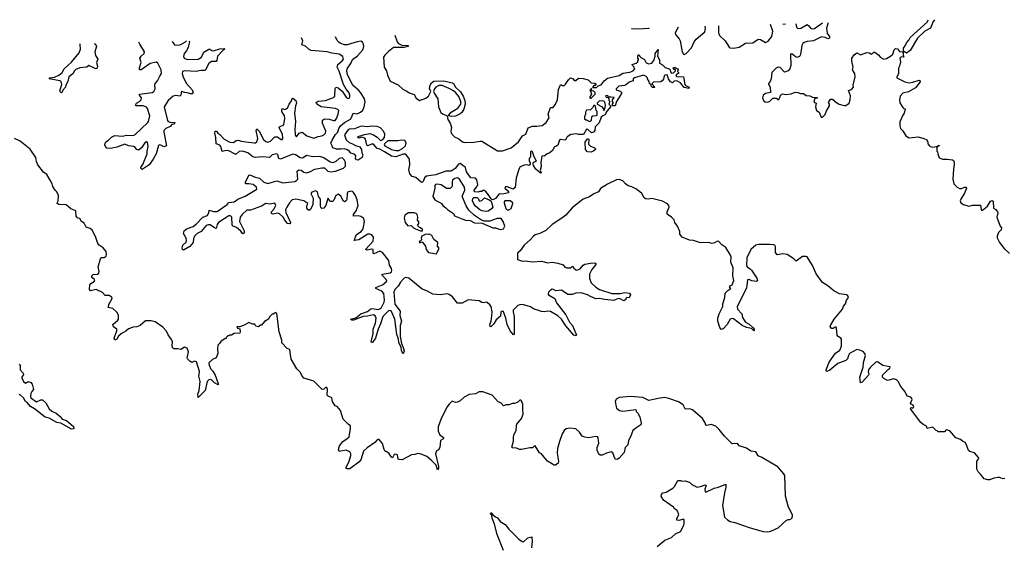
# Model space of a CAD drawing. Extents: x 2494159 to 2685562, y 773219 to 915170.
# Tile 196 of 201: x 2627990 to 2638888, y 908592 to 914420. Entities that reach past the tile are written whole.
import ezdxf

# ---------------------------------------------------------------- set-up
doc = ezdxf.new("R2010")
doc.units = 0

msp = doc.modelspace()

# ---------------------------------------------------------------- linework, layer by layer
at = {"layer": '0CON10XD'}
for points in [[(2638116, 914420), (2638100, 914400), (2638072, 914325), (2638008, 914292), (2637926, 914214), (2637845, 914079), (2637805, 914050), (2637771, 914071), (2637770, 914105), (2637790, 914130), (2637806, 914165), (2637832, 914195), (2637846, 914224), (2638038, 914395), (2638045, 914418)], [(2634760, 914324), (2634765, 914322), (2634835, 914318), (2634955, 914327), (2634961, 914329)], [(2635277, 914339), (2635245, 914275), (2635249, 914255), (2635289, 914209), (2635301, 914185), (2635323, 914063), (2635337, 914037), (2635345, 914034), (2635365, 914046), (2635425, 914108), (2635456, 914174), (2635478, 914205), (2635574, 914285), (2635579, 914321), (2635576, 914347)], [(2635724, 914351), (2635725, 914275), (2635737, 914247), (2635797, 914187), (2635843, 914115), (2635855, 914107), (2635894, 914104), (2635953, 914117), (2636025, 914161), (2636105, 914165), (2636165, 914204), (2636190, 914200), (2636245, 914169), (2636275, 914181), (2636315, 914234), (2636325, 914295), (2636299, 914368)], [(2636939, 914386), (2636929, 914365), (2636921, 914325), (2636928, 914268), (2636952, 914235), (2636952, 914215), (2636935, 914208), (2636905, 914223), (2636865, 914232), (2636775, 914188), (2636705, 914178), (2636674, 914166), (2636658, 914155), (2636646, 914134), (2636631, 914035), (2636619, 914011), (2636595, 914003), (2636572, 914012), (2636535, 914042), (2636523, 914037), (2636524, 913915), (2636513, 913877), (2636495, 913853), (2636455, 913841), (2636405, 913891), (2636385, 913894), (2636363, 913885), (2636314, 913835), (2636309, 913765), (2636297, 913735), (2636278, 913715), (2636278, 913705), (2636297, 913675), (2636300, 913615), (2636245, 913603), (2636220, 913585), (2636212, 913555), (2636222, 913525), (2636241, 913511), (2636265, 913509), (2636288, 913515), (2636325, 913550), (2636365, 913550), (2636378, 913538), (2636392, 913538), (2636408, 913565), (2636410, 913585), (2636435, 913598), (2636465, 913592), (2636529, 913601), (2636572, 913618), (2636604, 913616), (2636633, 913603), (2636665, 913603), (2636695, 913580), (2636737, 913577), (2636765, 913562), (2636815, 913560), (2636820, 913555), (2636815, 913550), (2636792, 913548), (2636778, 913515), (2636785, 913502), (2636807, 913497), (2636798, 913455), (2636810, 913415), (2636840, 913395), (2636862, 913342), (2636875, 913340), (2636905, 913370), (2636919, 913411), (2636952, 913465), (2636952, 913485), (2636940, 913505), (2636965, 913540), (2636985, 913540), (2636995, 913530), (2637005, 913530), (2637010, 913520), (2637060, 913485), (2637115, 913469), (2637135, 913469), (2637169, 913495), (2637183, 913535), (2637186, 913576), (2637162, 913635), (2637195, 913648), (2637218, 913675), (2637213, 913695), (2637236, 913786), (2637233, 913823), (2637208, 913865), (2637216, 913894), (2637200, 913965), (2637201, 913995), (2637225, 914033), (2637255, 914053), (2637295, 914032), (2637365, 914058), (2637395, 914052), (2637415, 914040), (2637430, 914045), (2637445, 914060), (2637455, 914060), (2637499, 914029), (2637514, 914004), (2637555, 913984), (2637585, 913990), (2637628, 914018), (2637652, 914038), (2637669, 914085), (2637685, 914100), (2637705, 914097), (2637727, 914067), (2637756, 914066), (2637769, 914059), (2637769, 914029), (2637777, 914005), (2637745, 914008), (2637732, 913995), (2637740, 913955), (2637729, 913905), (2637716, 913884), (2637716, 913825), (2637697, 913785), (2637698, 913775), (2637785, 913734), (2637835, 913722), (2637875, 913728), (2637945, 913752), (2637956, 913745), (2637955, 913732), (2637905, 913666), (2637828, 913622), (2637765, 913606), (2637736, 913575), (2637726, 913534), (2637731, 913501), (2637765, 913447), (2637775, 913438), (2637790, 913435), (2637778, 913385), (2637763, 913365), (2637740, 913305), (2637730, 913295), (2637730, 913245), (2637740, 913215), (2637765, 913190), (2637798, 913135), (2637835, 913112), (2637935, 913122), (2637996, 913106), (2638029, 913089), (2638040, 913065), (2638040, 913045), (2638057, 913027), (2638068, 913018), (2638098, 913008), (2638150, 913020), (2638150, 913025), (2638165, 913030), (2638170, 913025), (2638150, 913020), (2638140, 913005), (2638140, 912965), (2638148, 912958), (2638150, 912935), (2638165, 912892), (2638205, 912878), (2638255, 912878), (2638315, 912868), (2638325, 912860), (2638333, 912843), (2638333, 912815), (2638324, 912765), (2638316, 912655), (2638328, 912605), (2638367, 912565), (2638390, 912550), (2638415, 912550), (2638448, 912565), (2638467, 912565), (2638469, 912555), (2638448, 912502), (2638405, 912434), (2638399, 912415), (2638406, 912395), (2638435, 912374), (2638495, 912358), (2638535, 912368), (2638625, 912367), (2638630, 912320), (2638635, 912312), (2638645, 912311), (2638701, 912355), (2638735, 912410), (2638755, 912420), (2638763, 912413), (2638768, 912335), (2638795, 912321), (2638812, 912295), (2638816, 912284), (2638803, 912235), (2638841, 912135), (2638858, 912115), (2638852, 912095), (2638822, 912065), (2638807, 912023), (2638809, 912005), (2638836, 911955), (2638887, 911887), (2638945, 911831)], [(2636435, 914372), (2636465, 914373)], [(2636581, 914376), (2636581, 914375), (2636588, 914338), (2636604, 914324), (2636637, 914325), (2636705, 914366), (2636725, 914354), (2636745, 914324), (2636765, 914318), (2636785, 914321), (2636876, 914385)], [(2629866, 914185), (2629868, 914175), (2629855, 914115), (2629835, 914075), (2629809, 914045), (2629802, 914012), (2629810, 913995), (2629845, 913981), (2629965, 913983), (2630002, 914005), (2630030, 914060), (2630085, 914094), (2630095, 914094), (2630115, 914078), (2630135, 914076), (2630206, 914096), (2630255, 914102), (2630260, 914095), (2630239, 914081), (2630178, 914015), (2630172, 913968), (2630165, 913958), (2630114, 913956), (2630085, 913935), (2630044, 913856), (2629995, 913859), (2629945, 913848), (2629815, 913854), (2629793, 913845), (2629787, 913825), (2629799, 913785), (2629838, 913715), (2629899, 913645), (2629909, 913611), (2629900, 913600), (2629885, 913599), (2629845, 913612), (2629813, 913613), (2629784, 913626), (2629778, 913622), (2629777, 913595), (2629765, 913575), (2629715, 913580), (2629687, 913575), (2629632, 913525), (2629588, 913455), (2629625, 913304), (2629635, 913293), (2629665, 913283), (2629705, 913286), (2629709, 913275), (2629698, 913265), (2629675, 913261), (2629655, 913239), (2629606, 913215), (2629587, 913195), (2629585, 913175), (2629616, 913024), (2629585, 913013), (2629553, 913033), (2629535, 913034), (2629525, 913026), (2629500, 912935), (2629469, 912875), (2629424, 912815), (2629345, 912763), (2629335, 912770), (2629332, 912785), (2629354, 912816), (2629401, 912935), (2629401, 912965), (2629411, 913015), (2629406, 913066), (2629395, 913070), (2629375, 913056), (2629338, 913002), (2629305, 912976), (2629285, 912984), (2629265, 913011), (2629254, 913016), (2629195, 913025), (2629155, 913043), (2629065, 913009), (2628995, 912996), (2628955, 912998), (2628939, 913015), (2628933, 913035), (2628937, 913055), (2628945, 913069), (2628973, 913087), (2629005, 913119), (2629045, 913137), (2629125, 913131), (2629175, 913143), (2629235, 913140), (2629265, 913147), (2629409, 913281), (2629417, 913295), (2629429, 913355), (2629405, 913438), (2629392, 913452), (2629355, 913468), (2629277, 913467), (2629271, 913475), (2629284, 913495), (2629316, 913514), (2629336, 913535), (2629337, 913555), (2629316, 913585), (2629318, 913595), (2629455, 913614), (2629476, 913625), (2629490, 913655), (2629485, 913695), (2629490, 913715), (2629516, 913745), (2629542, 913795), (2629560, 913825), (2629557, 913865), (2629518, 913938), (2629505, 913951), (2629435, 913935), (2629335, 913867), (2629317, 913867), (2629316, 913886), (2629334, 913945), (2629321, 913995), (2629333, 914017), (2629367, 914045), (2629373, 914065), (2629319, 914149), (2629310, 914170)], [(2629677, 914180), (2629705, 914142), (2629735, 914138), (2629775, 914145), (2629827, 914175), (2629836, 914185)], [(2631399, 912441), (2631377, 912363), (2631355, 912335), (2631335, 912332), (2631323, 912343), (2631318, 912365), (2631319, 912435), (2631299, 912465), (2631288, 912515), (2631265, 912525), (2631225, 912512), (2631214, 912495), (2631240, 912445), (2631235, 912375), (2631210, 912320), (2631195, 912309), (2631178, 912318), (2631167, 912335), (2631167, 912355), (2631178, 912385), (2631135, 912415), (2631045, 912435), (2631007, 912425), (2630977, 912395), (2630945, 912345), (2630933, 912317), (2630936, 912285), (2630987, 912175), (2630985, 912162), (2630975, 912160), (2630955, 912166), (2630925, 912201), (2630906, 912236), (2630865, 912273), (2630845, 912278), (2630796, 912266), (2630776, 912275), (2630777, 912295), (2630805, 912326), (2630825, 912365), (2630815, 912391), (2630777, 912383), (2630755, 912379), (2630714, 912385), (2630665, 912355), (2630545, 912313), (2630505, 912313), (2630452, 912265), (2630429, 912235), (2630424, 912185), (2630476, 912085), (2630476, 912065), (2630465, 912051), (2630455, 912054), (2630438, 912078), (2630389, 912119), (2630347, 912137), (2630341, 912151), (2630337, 912235), (2630325, 912248), (2630305, 912248), (2630190, 912175), (2630174, 912155), (2630165, 912109), (2630145, 912115), (2630100, 912150), (2630075, 912150), (2630055, 912141), (2629998, 912075), (2629955, 912055), (2629924, 912026), (2629913, 911995), (2629911, 911955), (2629875, 911910), (2629805, 911869), (2629791, 911875), (2629788, 911895), (2629794, 911925), (2629831, 911959), (2629837, 911975), (2629832, 912002), (2629802, 912055), (2629812, 912085), (2629835, 912105), (2629909, 912131), (2629945, 912158), (2630016, 912234), (2630067, 912253), (2630083, 912285), (2630087, 912313), (2630135, 912296), (2630175, 912297), (2630285, 912375), (2630305, 912398), (2630365, 912405), (2630405, 912435), (2630485, 912468), (2630613, 912545), (2630611, 912565), (2630575, 912597), (2630525, 912605), (2630495, 912604), (2630489, 912609), (2630488, 912622), (2630525, 912699), (2630537, 912703), (2630595, 912677), (2630645, 912666), (2630691, 912621), (2630735, 912609), (2630835, 912636), (2630903, 912613), (2631035, 912629), (2631055, 912639), (2631068, 912655), (2631062, 912745), (2631081, 912759), (2631105, 912755), (2631135, 912732), (2631165, 912724), (2631202, 912735), (2631255, 912765), (2631335, 912782), (2631365, 912779), (2631402, 912745), (2631435, 912738), (2631485, 912745), (2631575, 912776), (2631595, 912799), (2631596, 912835), (2631585, 912864), (2631560, 912890), (2631525, 912884), (2631490, 912850), (2631455, 912836), (2631425, 912843), (2631355, 912893), (2631313, 912907), (2631235, 912904), (2631165, 912917), (2631129, 912891), (2631115, 912887), (2631095, 912890), (2631044, 912925), (2631015, 912932), (2630875, 912875), (2630857, 912885), (2630849, 912925), (2630835, 912937), (2630786, 912925), (2630755, 912895), (2630685, 912904), (2630595, 912895), (2630572, 912902), (2630515, 912945), (2630456, 912964), (2630418, 912962), (2630387, 912933), (2630375, 912931), (2630305, 912969), (2630275, 912973), (2630231, 912961), (2630217, 913017), (2630205, 913030), (2630166, 913046), (2630162, 913115), (2630150, 913165), (2630155, 913187), (2630170, 913185), (2630184, 913164), (2630205, 913151), (2630255, 913098), (2630315, 913064), (2630355, 913060), (2630387, 913083), (2630405, 913088), (2630445, 913074), (2630492, 913068), (2630585, 913056), (2630602, 913058), (2630613, 913067), (2630627, 913105), (2630609, 913195), (2630615, 913211), (2630640, 913185), (2630688, 913095), (2630715, 913071), (2630735, 913066), (2630765, 913076), (2630815, 913125), (2630845, 913122), (2630885, 913096), (2630896, 913095), (2630901, 913105), (2630899, 913155), (2630861, 913225), (2630866, 913235), (2630914, 913255), (2630925, 913325), (2630920, 913355), (2630893, 913405), (2630890, 913430), (2630895, 913436), (2630925, 913426), (2630955, 913442), (2630972, 913485), (2630998, 913522), (2631005, 913547), (2631015, 913553), (2631045, 913526), (2631054, 913496), (2631041, 913465), (2631032, 913385), (2631043, 913293), (2631035, 913205), (2631039, 913149), (2631045, 913130), (2631055, 913122), (2631085, 913165), (2631115, 913176), (2631170, 913135), (2631245, 913108), (2631295, 913129), (2631335, 913133), (2631355, 913145), (2631375, 913165), (2631379, 913185), (2631340, 913275), (2631342, 913308), (2631365, 913323), (2631415, 913318), (2631465, 913303), (2631480, 913305), (2631495, 913325), (2631515, 913375), (2631522, 913415), (2631513, 913425), (2631485, 913437), (2631325, 913455), (2631277, 913485), (2631270, 913505), (2631295, 913520), (2631375, 913525), (2631465, 913558), (2631478, 913575), (2631481, 913659), (2631488, 913672), (2631515, 913665), (2631559, 913629), (2631605, 913563), (2631625, 913548), (2631635, 913550), (2631644, 913566), (2631645, 913585), (2631635, 913610), (2631602, 913652), (2631573, 913703), (2631525, 913851), (2631505, 913895), (2631512, 913925), (2631559, 913965), (2631573, 913985), (2631565, 914012), (2631525, 914038), (2631445, 914049), (2631395, 914066), (2631215, 914079), (2631195, 914089), (2631155, 914126), (2631113, 914143), (2631124, 914185), (2631110, 914220)], [(2632143, 914249), (2632167, 914175), (2632183, 914155), (2632220, 914140), (2632290, 914135), (2632290, 914125), (2632245, 914112), (2632129, 914111), (2632071, 914069), (2632031, 914029), (2632017, 914005), (2632025, 913895), (2632050, 913855), (2632061, 913805), (2632092, 913741), (2632179, 913699), (2632230, 913650), (2632275, 913630), (2632300, 913610), (2632355, 913592), (2632380, 913550), (2632415, 913527), (2632485, 913553), (2632516, 913574), (2632540, 913625), (2632527, 913657), (2632533, 913697), (2632549, 913721), (2632575, 913738), (2632685, 913744), (2632775, 913723), (2632790, 913715), (2632814, 913675), (2632870, 913620), (2632900, 913575), (2632917, 913525), (2632920, 913485), (2632905, 913430), (2632885, 913392), (2632865, 913378), (2632815, 913354), (2632765, 913350), (2632740, 913355), (2632738, 913365), (2632766, 913395), (2632840, 913440), (2632872, 913485), (2632872, 913515), (2632850, 913570), (2632819, 913609), (2632791, 913631), (2632745, 913660), (2632665, 913691), (2632629, 913691), (2632596, 913675), (2632580, 913655), (2632571, 913625), (2632577, 913606), (2632617, 913545), (2632626, 913455), (2632653, 913393), (2632668, 913378), (2632708, 913365), (2632720, 913355), (2632728, 913315), (2632755, 913276), (2632768, 913228), (2632762, 913185), (2632766, 913166), (2632802, 913122), (2632851, 913101), (2632890, 913070), (2632915, 913061), (2633015, 913064), (2633085, 913077), (2633105, 913076), (2633278, 912968), (2633335, 912970), (2633429, 913001), (2633511, 913069), (2633555, 913133), (2633592, 913155), (2633618, 913225), (2633665, 913242), (2633715, 913240), (2633772, 913248), (2633816, 913284), (2633850, 913335), (2633840, 913375), (2633865, 913450), (2633895, 913450), (2633921, 913485), (2633944, 913535), (2633954, 913646), (2633975, 913700), (2633985, 913700), (2633995, 913690), (2634015, 913690), (2634032, 913705), (2634065, 913756), (2634085, 913776), (2634114, 913765), (2634127, 913747), (2634145, 913748), (2634175, 913772), (2634225, 913770), (2634282, 913755), (2634315, 913722), (2634356, 913716), (2634370, 913705), (2634358, 913692), (2634345, 913690), (2634330, 913670), (2634375, 913670), (2634392, 913688), (2634425, 913700), (2634458, 913745), (2634495, 913773), (2634626, 913804), (2634665, 913828), (2634742, 913838), (2634780, 913855), (2634800, 913875), (2634790, 913885), (2634790, 913895), (2634772, 913912), (2634770, 913925), (2634812, 913938), (2634830, 913955), (2634830, 913965), (2634840, 913975), (2634840, 913985), (2634830, 913995), (2634830, 914025), (2634835, 914030), (2634845, 914030), (2634852, 914012), (2634865, 914000), (2634905, 913980), (2634922, 913942), (2634955, 913930), (2634985, 913938), (2635010, 913970), (2635023, 914017), (2635023, 914045), (2635055, 914090), (2635048, 914015), (2635070, 913975), (2635070, 913940), (2635105, 913920), (2635135, 913890), (2635180, 913875), (2635190, 913865), (2635192, 913842), (2635205, 913830), (2635228, 913832), (2635250, 913855), (2635248, 913868), (2635235, 913870), (2635222, 913882), (2635225, 913890), (2635245, 913890), (2635270, 913875), (2635278, 913865), (2635270, 913845), (2635280, 913835), (2635280, 913825), (2635262, 913818), (2635252, 913802), (2635265, 913790), (2635338, 913788), (2635352, 913702), (2635360, 913690), (2635400, 913675), (2635395, 913660), (2635345, 913670), (2635305, 913720), (2635262, 913742), (2635235, 913740), (2635215, 913720), (2635194, 913734), (2635170, 913765), (2635155, 913810), (2635135, 913808), (2635123, 913797), (2635117, 913763), (2635100, 913745), (2635085, 913732), (2635005, 913730), (2634990, 913715), (2634990, 913705), (2635018, 913675), (2635015, 913670), (2634995, 913670), (2634980, 913685), (2634978, 913698), (2634960, 913715), (2634957, 913737), (2634940, 913765), (2634940, 913775), (2634923, 913793), (2634895, 913807), (2634793, 913777), (2634780, 913765), (2634780, 913745), (2634735, 913730), (2634710, 913705), (2634687, 913693), (2634620, 913685), (2634590, 913655), (2634590, 913645), (2634635, 913630), (2634650, 913615), (2634650, 913605), (2634596, 913514), (2634580, 913465), (2634550, 913465), (2634550, 913485), (2634560, 913495), (2634560, 913505), (2634550, 913515), (2634550, 913535), (2634568, 913558), (2634533, 913563), (2634525, 913570), (2634515, 913560), (2634495, 913580), (2634473, 913577), (2634482, 913562), (2634498, 913558), (2634510, 913545), (2634510, 913525), (2634520, 913515), (2634512, 913485), (2634530, 913465), (2634530, 913455), (2634482, 913398), (2634475, 913370), (2634443, 913357), (2634425, 913340), (2634405, 913280), (2634358, 913235), (2634356, 913195), (2634341, 913175), (2634318, 913168), (2634280, 913205), (2634265, 913208), (2634232, 913148), (2634175, 913150), (2634155, 913157), (2634090, 913150), (2634050, 913125), (2634036, 913095), (2634025, 913087), (2633975, 913093), (2633964, 913086), (2633945, 913030), (2633925, 913016), (2633908, 913012), (2633886, 912974), (2633858, 912945), (2633827, 912935), (2633795, 912911), (2633778, 912912), (2633770, 912905), (2633759, 912845), (2633763, 912795), (2633750, 912755), (2633760, 912725), (2633755, 912720), (2633704, 912764), (2633677, 912805), (2633672, 912825), (2633678, 912842), (2633710, 912855), (2633683, 912903), (2633667, 912957), (2633655, 912970), (2633643, 912957), (2633642, 912898), (2633630, 912885), (2633630, 912855), (2633640, 912845), (2633640, 912825), (2633630, 912805), (2633603, 912813), (2633575, 912811), (2633530, 912790), (2633513, 912767), (2633486, 912665), (2633475, 912564), (2633453, 912543), (2633385, 912572), (2633365, 912570), (2633360, 912555), (2633389, 912529), (2633400, 912515), (2633400, 912505), (2633335, 912489), (2633298, 912492), (2633255, 912443), (2633235, 912430), (2633218, 912428), (2633207, 912437), (2633168, 912498), (2633145, 912522), (2633125, 912532), (2633105, 912520), (2633078, 912518), (2633065, 912510), (2633022, 912515), (2633020, 912535), (2633049, 912571), (2633061, 912595), (2633049, 912649), (2633035, 912666), (2632985, 912671), (2632935, 912736), (2632924, 912785), (2632865, 912830), (2632845, 912821), (2632810, 912775), (2632765, 912745), (2632705, 912742), (2632595, 912704), (2632492, 912688), (2632471, 912669), (2632455, 912628), (2632445, 912619), (2632435, 912621), (2632375, 912673), (2632335, 912683), (2632308, 912715), (2632297, 912763), (2632309, 912815), (2632306, 912875), (2632265, 912930), (2632235, 912931), (2632155, 912902), (2632105, 912910), (2632029, 912959), (2631977, 912987), (2631946, 912995), (2631905, 913041), (2631885, 913042), (2631843, 913023), (2631833, 913033), (2631817, 913097), (2631809, 913109), (2631798, 913112), (2631775, 913119), (2631745, 913110), (2631732, 913115), (2631735, 913126), (2631805, 913150), (2631865, 913159), (2631905, 913146), (2631945, 913120), (2631985, 913084), (2632005, 913090), (2632026, 913115), (2632032, 913155), (2632018, 913188), (2631985, 913225), (2631947, 913237), (2631879, 913241), (2631845, 913235), (2631768, 913242), (2631695, 913213), (2631642, 913208), (2631622, 913198), (2631585, 913145), (2631602, 913091), (2631635, 913061), (2631675, 913048), (2631705, 913029), (2631754, 913014), (2631772, 912985), (2631778, 912945), (2631787, 912925), (2631782, 912895), (2631735, 912867), (2631719, 912869), (2631707, 912885), (2631710, 912915), (2631695, 912930), (2631655, 912942), (2631642, 912962), (2631618, 912978), (2631580, 912990), (2631545, 912986), (2631495, 912989), (2631455, 913002), (2631450, 913025), (2631432, 913052), (2631448, 913085), (2631485, 913151), (2631511, 913175), (2631524, 913215), (2631542, 913245), (2631585, 913282), (2631650, 913320), (2631668, 913345), (2631681, 913385), (2631725, 913379), (2631762, 913398), (2631784, 913416), (2631798, 913442), (2631812, 913508), (2631807, 913545), (2631765, 913611), (2631741, 913641), (2631688, 913685), (2631665, 913714), (2631618, 913815), (2631611, 913849), (2631615, 913876), (2631658, 913942), (2631672, 913978), (2631729, 914021), (2631789, 914085), (2631800, 914125), (2631795, 914150), (2631783, 914173), (2631765, 914181), (2631725, 914176), (2631615, 914141), (2631585, 914142), (2631544, 914155), (2631525, 914166), (2631505, 914189), (2631485, 914230)], [(2628816, 914156), (2628828, 914148), (2628842, 914125), (2628822, 914065), (2628828, 914025), (2628854, 913985), (2628841, 913945), (2628850, 913905), (2628848, 913885), (2628835, 913876), (2628825, 913879), (2628755, 913914), (2628735, 913893), (2628655, 913888), (2628610, 913870), (2628595, 913855), (2628579, 913821), (2628534, 913786), (2628523, 913735), (2628502, 913695), (2628499, 913675), (2628469, 913641), (2628455, 913613), (2628445, 913609), (2628434, 913634), (2628457, 913703), (2628450, 913735), (2628435, 913745), (2628316, 913765), (2628323, 913775), (2628376, 913784), (2628425, 913808), (2628459, 913835), (2628483, 913877), (2628565, 913949), (2628650, 914055), (2628663, 914095), (2628659, 914145), (2628657, 914152)], [(2634305, 913550), (2634315, 913552), (2634360, 913595), (2634360, 913615), (2634345, 913630), (2634322, 913632), (2634320, 913660), (2634310, 913655), (2634310, 913645), (2634300, 913635), (2634312, 913622), (2634318, 913595), (2634300, 913565), (2634300, 913555), (2634305, 913550)], [(2634295, 913292), (2634320, 913305), (2634322, 913348), (2634333, 913357), (2634375, 913360), (2634380, 913365), (2634380, 913405), (2634370, 913415), (2634362, 913462), (2634355, 913470), (2634345, 913470), (2634330, 913445), (2634307, 913423), (2634262, 913418), (2634252, 913395), (2634252, 913375), (2634240, 913345), (2634243, 913323), (2634255, 913310), (2634265, 913310), (2634295, 913292)], [(2634455, 913410), (2634467, 913433), (2634472, 913475), (2634467, 913507), (2634457, 913517), (2634435, 913522), (2634405, 913518), (2634380, 913495), (2634380, 913485), (2634429, 913459), (2634450, 913435), (2634455, 913410)], [(2628992, 911362), (2628985, 911367), (2628938, 911368), (2628905, 911400), (2628835, 911433), (2628775, 911421), (2628761, 911435), (2628766, 911485), (2628779, 911501), (2628815, 911521), (2628821, 911535), (2628815, 911547), (2628787, 911565), (2628790, 911585), (2628805, 911599), (2628850, 911605), (2628866, 911614), (2628868, 911635), (2628859, 911685), (2628886, 911774), (2628895, 911787), (2628925, 911788), (2628946, 911804), (2628951, 911825), (2628947, 911855), (2628913, 911895), (2628868, 911925), (2628855, 911942), (2628831, 912021), (2628791, 912091), (2628769, 912109), (2628727, 912125), (2628705, 912169), (2628676, 912186), (2628655, 912218), (2628635, 912222), (2628614, 912245), (2628610, 912305), (2628555, 912328), (2628505, 912370), (2628425, 912374), (2628406, 912385), (2628408, 912402), (2628416, 912415), (2628419, 912475), (2628402, 912515), (2628382, 912532), (2628358, 912575), (2628349, 912605), (2628326, 912645), (2628290, 912705), (2628254, 912734), (2628191, 912815), (2628175, 912850), (2628169, 912895), (2628106, 912986), (2627994, 913074), (2627934, 913104)], [(2634315, 912954), (2634275, 912956), (2634254, 912985), (2634250, 913065), (2634275, 913102), (2634285, 913102), (2634288, 913095), (2634284, 913044), (2634309, 913019), (2634350, 913005), (2634362, 912992), (2634362, 912985), (2634345, 912967), (2634315, 912954)], [(2632155, 912972), (2632185, 912973), (2632226, 912994), (2632262, 913025), (2632268, 913058), (2632252, 913082), (2632215, 913088), (2632175, 913079), (2632065, 913079), (2632026, 913045), (2632024, 913035), (2632031, 913025), (2632105, 912982), (2632155, 912972)], [(2638705, 909327), (2638665, 909338), (2638625, 909390), (2638598, 909415), (2638583, 909445), (2638583, 909535), (2638607, 909565), (2638603, 909575), (2638557, 909625), (2638505, 909641), (2638492, 909652), (2638470, 909715), (2638455, 909740), (2638424, 909754), (2638402, 909775), (2638352, 909792), (2638285, 909868), (2638245, 909880), (2638225, 909860), (2638155, 909860), (2638145, 909870), (2638132, 909872), (2638095, 909910), (2638034, 909894), (2638025, 909920), (2637989, 909939), (2637965, 909962), (2637850, 910115), (2637852, 910128), (2637875, 910122), (2637886, 910134), (2637880, 910155), (2637856, 910166), (2637851, 910175), (2637867, 910215), (2637865, 910227), (2637854, 910244), (2637814, 910255), (2637790, 910300), (2637742, 910362), (2637714, 910414), (2637693, 910435), (2637666, 910446), (2637595, 910426), (2637555, 910450), (2637541, 910465), (2637539, 910485), (2637601, 910549), (2637622, 910565), (2637625, 910578), (2637544, 910594), (2637485, 910634), (2637465, 910630), (2637405, 910574), (2637385, 910545), (2637381, 910525), (2637388, 910495), (2637384, 910485), (2637315, 910410), (2637295, 910400), (2637289, 910465), (2637324, 910576), (2637329, 910625), (2637351, 910705), (2637345, 910727), (2637325, 910746), (2637285, 910764), (2637255, 910769), (2637175, 910724), (2637162, 910705), (2637152, 910665), (2637135, 910650), (2637044, 910616), (2636955, 910541), (2636925, 910527), (2636917, 910535), (2636917, 910545), (2636950, 910630), (2637021, 910729), (2637069, 910761), (2637087, 910805), (2637086, 910885), (2637077, 910897), (2637048, 910915), (2637037, 910927), (2637032, 911005), (2637027, 911017), (2637015, 911018), (2636995, 911004), (2636975, 911002), (2636962, 911025), (2636963, 911035), (2637006, 911105), (2637095, 911218), (2637109, 911251), (2637129, 911275), (2637140, 911315), (2637162, 911345), (2637157, 911365), (2637140, 911375), (2637065, 911387), (2637001, 911421), (2636934, 911475), (2636875, 911510), (2636805, 911607), (2636765, 911701), (2636705, 911794), (2636695, 911801), (2636655, 911798), (2636585, 911748), (2636559, 911775), (2636485, 911823), (2636435, 911827), (2636375, 911818), (2636357, 911845), (2636357, 911905), (2636352, 911922), (2636335, 911930), (2636292, 911932), (2636168, 911932), (2636138, 911925), (2636083, 911875), (2636038, 911785), (2636035, 911695), (2636045, 911680), (2636074, 911664), (2636088, 911648), (2636150, 911560), (2636156, 911534), (2636145, 911524), (2636095, 911531), (2636065, 911545), (2636045, 911542), (2636033, 911447), (2635930, 911245), (2635933, 911215), (2635982, 911165), (2635990, 911125), (2636007, 911095), (2636025, 911073), (2636062, 911052), (2636106, 911015), (2636118, 910995), (2636118, 910982), (2636115, 910978), (2636091, 911001), (2636034, 911015), (2635985, 911035), (2635889, 911109), (2635875, 911112), (2635855, 911106), (2635820, 911045), (2635775, 910998), (2635755, 910990), (2635738, 911015), (2635716, 911085), (2635718, 911115), (2635731, 911165), (2635772, 911245), (2635774, 911275), (2635794, 911344), (2635798, 911392), (2635827, 911423), (2635860, 911445), (2635847, 911465), (2635852, 911475), (2635875, 911485), (2635895, 911535), (2635884, 911585), (2635888, 911675), (2635861, 911735), (2635863, 911795), (2635858, 911815), (2635805, 911897), (2635760, 911930), (2635725, 911969), (2635705, 911967), (2635680, 911950), (2635655, 911942), (2635615, 911956), (2635525, 911952), (2635446, 911976), (2635405, 911980), (2635322, 912012), (2635297, 912045), (2635296, 912075), (2635271, 912135), (2635240, 912175), (2635233, 912205), (2635205, 912233), (2635156, 912266), (2635156, 912295), (2635178, 912345), (2635174, 912365), (2635161, 912381), (2635105, 912412), (2635015, 912434), (2634985, 912440), (2634945, 912434), (2634915, 912437), (2634900, 912450), (2634874, 912495), (2634815, 912543), (2634765, 912569), (2634725, 912581), (2634695, 912604), (2634665, 912638), (2634625, 912653), (2634595, 912648), (2634495, 912599), (2634418, 912552), (2634395, 912516), (2634346, 912494), (2634295, 912460), (2634228, 912432), (2634105, 912337), (2634035, 912257), (2633992, 912225), (2633885, 912152), (2633814, 912086), (2633746, 912054), (2633695, 912038), (2633676, 912025), (2633644, 911986), (2633575, 911924), (2633529, 911861), (2633501, 911835), (2633500, 911765), (2633555, 911747), (2633585, 911753), (2633665, 911742), (2633765, 911748), (2633835, 911730), (2633885, 911737), (2633946, 911726), (2634005, 911708), (2634025, 911680), (2634045, 911672), (2634087, 911673), (2634105, 911690), (2634115, 911690), (2634120, 911675), (2634145, 911650), (2634155, 911648), (2634195, 911662), (2634226, 911704), (2634244, 911716), (2634307, 911727), (2634355, 911728), (2634365, 911720), (2634365, 911710), (2634323, 911657), (2634296, 911605), (2634296, 911555), (2634315, 911508), (2634365, 911460), (2634408, 911435), (2634545, 911391), (2634641, 911389), (2634685, 911400), (2634740, 911395), (2634750, 911375), (2634735, 911340), (2634710, 911345), (2634700, 911335), (2634700, 911325), (2634675, 911308), (2634635, 911332), (2634615, 911336), (2634565, 911314), (2634465, 911322), (2634405, 911336), (2634365, 911332), (2634306, 911356), (2634275, 911376), (2634205, 911396), (2634145, 911392), (2634105, 911378), (2634055, 911380), (2633987, 911427), (2633925, 911420), (2633900, 911435), (2633885, 911437), (2633865, 911428), (2633844, 911406), (2633839, 911385), (2633844, 911375), (2633913, 911333), (2633931, 911285), (2634034, 911155), (2634075, 911071), (2634108, 911035), (2634147, 910947), (2634152, 910928), (2634149, 910921), (2634125, 910928), (2634033, 911033), (2633985, 911105), (2633945, 911141), (2633865, 911189), (2633835, 911196), (2633795, 911187), (2633765, 911191), (2633675, 911220), (2633642, 911242), (2633555, 911268), (2633525, 911266), (2633503, 911257), (2633452, 911205), (2633450, 911185), (2633464, 911134), (2633462, 910945), (2633456, 910934), (2633417, 910975), (2633387, 911047), (2633372, 911115), (2633345, 911186), (2633335, 911194), (2633316, 911185), (2633311, 911139), (2633265, 911100), (2633239, 911055), (2633205, 911022), (2633196, 911026), (2633194, 911045), (2633208, 911085), (2633215, 911142), (2633219, 911185), (2633208, 911245), (2633195, 911266), (2633165, 911290), (2633155, 911293), (2633125, 911286), (2633105, 911290), (2633075, 911310), (2632955, 911321), (2632889, 911281), (2632835, 911283), (2632781, 911351), (2632745, 911380), (2632725, 911386), (2632645, 911376), (2632563, 911383), (2632498, 911418), (2632445, 911436), (2632298, 911558), (2632265, 911567), (2632245, 911558), (2632203, 911515), (2632178, 911472), (2632142, 911435), (2632131, 911405), (2632141, 911271), (2632200, 911195), (2632197, 911145), (2632217, 911085), (2632200, 911035), (2632202, 910912), (2632217, 910835), (2632235, 910793), (2632245, 910750), (2632235, 910722), (2632216, 910755), (2632212, 910792), (2632185, 910846), (2632182, 910885), (2632163, 910935), (2632143, 911105), (2632105, 911191), (2632095, 911199), (2632075, 911201), (2632008, 911135), (2631984, 911055), (2631956, 910995), (2631927, 910895), (2631895, 910846), (2631885, 910847), (2631882, 910855), (2631904, 910946), (2631901, 910995), (2631929, 911061), (2631937, 911117), (2631925, 911142), (2631905, 911152), (2631840, 911140), (2631793, 911137), (2631685, 911095), (2631668, 911095), (2631650, 911105), (2631711, 911119), (2631765, 911166), (2631839, 911191), (2631875, 911220), (2631895, 911222), (2631955, 911214), (2631975, 911220), (2631993, 911235), (2632025, 911295), (2632027, 911317), (2632019, 911389), (2631999, 911415), (2631930, 911445), (2631931, 911455), (2632007, 911485), (2632054, 911525), (2632048, 911545), (2631997, 911595), (2632002, 911605), (2632092, 911618), (2632105, 911629), (2632110, 911645), (2632106, 911665), (2632083, 911705), (2632075, 911754), (2632004, 911844), (2631975, 911858), (2631910, 911830), (2631902, 911835), (2631901, 911875), (2631885, 911882), (2631865, 911875), (2631835, 911870), (2631816, 911875), (2631902, 911968), (2631907, 912015), (2631888, 912038), (2631865, 912046), (2631845, 912045), (2631745, 911984), (2631692, 911975), (2631719, 912041), (2631769, 912075), (2631792, 912105), (2631806, 912186), (2631799, 912219), (2631765, 912243), (2631735, 912249), (2631684, 912245), (2631685, 912265), (2631716, 912305), (2631735, 912365), (2631727, 912425), (2631707, 912475), (2631685, 912509), (2631675, 912518), (2631655, 912522), (2631620, 912510), (2631613, 912495), (2631610, 912430), (2631602, 912415), (2631585, 912405), (2631575, 912411), (2631545, 912467), (2631515, 912490), (2631489, 912475), (2631466, 912424), (2631451, 912409), (2631435, 912407), (2631425, 912413), (2631405, 912443), (2631399, 912441)], [(2633309, 912099), (2633345, 912104), (2633360, 912135), (2633341, 912185), (2633318, 912218), (2633275, 912220), (2633195, 912190), (2633131, 912191), (2633102, 912202), (2633022, 912252), (2632962, 912312), (2632930, 912360), (2632891, 912455), (2632891, 912475), (2632918, 912535), (2632915, 912566), (2632857, 912655), (2632835, 912671), (2632805, 912664), (2632781, 912645), (2632776, 912625), (2632776, 912574), (2632755, 912550), (2632715, 912553), (2632655, 912594), (2632615, 912599), (2632593, 912595), (2632584, 912585), (2632584, 912555), (2632561, 912465), (2632585, 912427), (2632660, 912385), (2632672, 912362), (2632708, 912338), (2632725, 912318), (2632790, 912275), (2632801, 912251), (2632894, 912214), (2632925, 912200), (2632975, 912197), (2633025, 912173), (2633107, 912167), (2633225, 912116), (2633255, 912118), (2633309, 912099)], [(2633148, 912298), (2633104, 912305), (2633083, 912315), (2633035, 912358), (2633015, 912383), (2633002, 912415), (2633005, 912441), (2633015, 912454), (2633055, 912452), (2633067, 912437), (2633075, 912410), (2633105, 912420), (2633135, 912450), (2633187, 912427), (2633210, 912410), (2633228, 912345), (2633212, 912325), (2633175, 912301), (2633148, 912298)], [(2633385, 912314), (2633405, 912314), (2633431, 912329), (2633449, 912385), (2633447, 912395), (2633418, 912415), (2633361, 912415), (2633352, 912405), (2633352, 912395), (2633372, 912332), (2633385, 912314)], [(2632445, 912082), (2632450, 912085), (2632448, 912098), (2632428, 912118), (2632415, 912120), (2632393, 912143), (2632407, 912163), (2632407, 912183), (2632393, 912203), (2632396, 912236), (2632388, 912265), (2632378, 912275), (2632355, 912283), (2632295, 912283), (2632252, 912255), (2632244, 912226), (2632258, 912175), (2632285, 912140), (2632322, 912142), (2632350, 912115), (2632370, 912105), (2632425, 912082), (2632445, 912082)], [(2632605, 911830), (2632628, 911885), (2632628, 911895), (2632613, 911915), (2632618, 911955), (2632575, 911988), (2632553, 912033), (2632525, 912048), (2632515, 912042), (2632485, 912048), (2632440, 912025), (2632433, 912013), (2632437, 911983), (2632428, 911972), (2632410, 911965), (2632415, 911950), (2632445, 911960), (2632480, 911915), (2632490, 911875), (2632515, 911842), (2632605, 911830)], [(2635045, 908588), (2635131, 908659), (2635205, 908689), (2635250, 908730), (2635303, 908755), (2635341, 908825), (2635346, 908844), (2635343, 908883), (2635335, 908892), (2635325, 908890), (2635285, 908878), (2635265, 908880), (2635264, 908895), (2635286, 908945), (2635268, 908988), (2635235, 909012), (2635228, 909025), (2635114, 909104), (2635088, 909145), (2635092, 909165), (2635108, 909182), (2635145, 909192), (2635218, 909235), (2635238, 909255), (2635275, 909320), (2635305, 909320), (2635325, 909312), (2635355, 909318), (2635387, 909307), (2635405, 909300), (2635430, 909275), (2635487, 909247), (2635525, 909252), (2635575, 909273), (2635586, 909265), (2635574, 909225), (2635575, 909200), (2635585, 909190), (2635675, 909236), (2635725, 909247), (2635805, 909278), (2635807, 909247), (2635790, 909185), (2635769, 909045), (2635789, 908915), (2635824, 908884), (2635855, 908867), (2635905, 908855), (2636075, 908796), (2636220, 908755), (2636265, 908752), (2636305, 908760), (2636385, 908797), (2636475, 908878), (2636495, 908887), (2636515, 908888), (2636540, 908905), (2636543, 908935), (2636494, 909035), (2636467, 909145), (2636459, 909375), (2636449, 909395), (2636381, 909471), (2636205, 909575), (2636165, 909592), (2636137, 909637), (2636081, 909645), (2636035, 909678), (2635953, 909705), (2635935, 909730), (2635877, 909727), (2635790, 909810), (2635733, 909885), (2635695, 909923), (2635645, 909939), (2635595, 909927), (2635585, 909932), (2635578, 909958), (2635547, 910005), (2635435, 910104), (2635405, 910114), (2635365, 910110), (2635355, 910114), (2635335, 910156), (2635282, 910192), (2635175, 910228), (2635125, 910237), (2635055, 910229), (2634955, 910206), (2634887, 910237), (2634745, 910251), (2634625, 910240), (2634591, 910219), (2634580, 910195), (2634590, 910135), (2634595, 910122), (2634628, 910095), (2634665, 910086), (2634808, 910105), (2634813, 910085), (2634832, 910065), (2634852, 910025), (2634868, 909955), (2634863, 909937), (2634809, 909901), (2634778, 909872), (2634764, 909845), (2634751, 909805), (2634728, 909762), (2634722, 909715), (2634692, 909685), (2634679, 909631), (2634625, 909566), (2634605, 909553), (2634582, 909555), (2634556, 909626), (2634536, 909636), (2634485, 909624), (2634435, 909601), (2634415, 909602), (2634400, 909610), (2634382, 909655), (2634382, 909685), (2634399, 909735), (2634394, 909794), (2634384, 909804), (2634365, 909807), (2634285, 909794), (2634245, 909800), (2634215, 909812), (2634186, 909856), (2634145, 909891), (2634075, 909900), (2634038, 909892), (2634016, 909874), (2633994, 909835), (2633965, 909750), (2633943, 909675), (2633938, 909622), (2633952, 909535), (2633948, 909512), (2633920, 909490), (2633905, 909490), (2633832, 909535), (2633795, 909578), (2633766, 909616), (2633745, 909628), (2633695, 909702), (2633685, 909700), (2633665, 909680), (2633635, 909682), (2633545, 909662), (2633523, 909663), (2633489, 909679), (2633445, 909680), (2633438, 909688), (2633454, 909755), (2633454, 909795), (2633461, 909825), (2633486, 909875), (2633487, 909925), (2633493, 909945), (2633545, 910008), (2633562, 910055), (2633557, 910105), (2633560, 910165), (2633543, 910203), (2633535, 910210), (2633525, 910208), (2633505, 910188), (2633465, 910172), (2633445, 910172), (2633405, 910158), (2633375, 910158), (2633345, 910148), (2633315, 910178), (2633285, 910190), (2633220, 910265), (2633115, 910301), (2633075, 910302), (2633035, 910278), (2632965, 910273), (2632908, 910242), (2632865, 910203), (2632835, 910188), (2632815, 910182), (2632775, 910198), (2632742, 910165), (2632719, 910131), (2632650, 909995), (2632622, 909915), (2632622, 909865), (2632642, 909825), (2632680, 909795), (2632682, 909785), (2632674, 909776), (2632649, 909761), (2632642, 909685), (2632625, 909660), (2632605, 909650), (2632594, 909616), (2632624, 909474), (2632624, 909455), (2632615, 909437), (2632599, 909489), (2632546, 909545), (2632495, 909584), (2632435, 909610), (2632395, 909619), (2632365, 909606), (2632325, 909604), (2632225, 909547), (2632191, 909551), (2632178, 909558), (2632170, 909605), (2632155, 909613), (2632135, 909608), (2632115, 909572), (2632105, 909578), (2632075, 909622), (2632045, 909640), (2632035, 909640), (2632023, 909663), (2632005, 909730), (2631965, 909778), (2631945, 909770), (2631920, 909740), (2631835, 909680), (2631797, 909645), (2631765, 909547), (2631745, 909523), (2631645, 909450), (2631615, 909449), (2631604, 909454), (2631604, 909464), (2631636, 909534), (2631654, 909595), (2631654, 909615), (2631645, 909636), (2631605, 909656), (2631525, 909642), (2631518, 909665), (2631530, 909705), (2631565, 909753), (2631616, 909784), (2631636, 909804), (2631652, 909895), (2631650, 909925), (2631624, 909944), (2631569, 909999), (2631542, 910095), (2631505, 910138), (2631482, 910145), (2631452, 910195), (2631446, 910236), (2631405, 910254), (2631394, 910264), (2631396, 910326), (2631388, 910348), (2631375, 910350), (2631355, 910332), (2631338, 910328), (2631245, 910418), (2631135, 910452), (2631112, 910482), (2631098, 910515), (2631058, 910555), (2630993, 910663), (2630980, 910765), (2630970, 910775), (2630951, 910781), (2630892, 910845), (2630892, 910872), (2630861, 910965), (2630837, 911167), (2630825, 911180), (2630795, 911160), (2630785, 911160), (2630755, 911130), (2630743, 911107), (2630701, 911079), (2630665, 911040), (2630655, 911040), (2630635, 911020), (2630605, 911030), (2630592, 911052), (2630565, 911050), (2630525, 911069), (2630475, 911038), (2630425, 911020), (2630395, 911020), (2630400, 911005), (2630427, 910997), (2630430, 910965), (2630425, 910950), (2630364, 910946), (2630335, 910930), (2630315, 910930), (2630305, 910920), (2630295, 910920), (2630280, 910905), (2630275, 910890), (2630265, 910890), (2630215, 910860), (2630202, 910835), (2630183, 910817), (2630178, 910775), (2630182, 910725), (2630164, 910676), (2630125, 910658), (2630087, 910625), (2630083, 910615), (2630086, 910595), (2630105, 910554), (2630129, 910529), (2630153, 910485), (2630187, 910395), (2630185, 910378), (2630145, 910400), (2630113, 910435), (2630105, 910439), (2630084, 910435), (2630064, 910415), (2630043, 910317), (2629965, 910238), (2629961, 910275), (2629975, 910315), (2629987, 910417), (2629974, 910475), (2629977, 910495), (2629979, 910525), (2629947, 910635), (2629925, 910640), (2629895, 910627), (2629876, 910636), (2629846, 910666), (2629844, 910675), (2629860, 910745), (2629845, 910783), (2629815, 910797), (2629775, 910771), (2629742, 910778), (2629696, 910776), (2629684, 910784), (2629678, 910805), (2629680, 910855), (2629672, 910882), (2629634, 910934), (2629614, 910974), (2629575, 911018), (2629490, 911075), (2629445, 911086), (2629384, 911086), (2629324, 911036), (2629285, 911022), (2629245, 911018), (2629195, 910997), (2629165, 910971), (2629115, 910945), (2629084, 910916), (2629065, 910886), (2629042, 910875), (2629036, 910895), (2629066, 910975), (2629066, 910995), (2629030, 911020), (2629020, 911045), (2629077, 911095), (2629082, 911105), (2629082, 911145), (2629068, 911178), (2629020, 911225), (2628970, 911235), (2628982, 911275), (2629012, 911335), (2629009, 911349), (2628992, 911362)], [(2627986, 910606), (2627994, 910594), (2627994, 910545), (2628029, 910509), (2628034, 910495), (2628014, 910465), (2628013, 910455), (2628033, 910415), (2628055, 910398), (2628078, 910412), (2628095, 910411), (2628115, 910404), (2628130, 910385), (2628143, 910327), (2628124, 910306), (2628115, 910282), (2628110, 910255), (2628115, 910234), (2628175, 910192), (2628225, 910214), (2628244, 910214), (2628278, 910178), (2628316, 910115), (2628346, 910086), (2628395, 910067), (2628440, 910030), (2628460, 910000), (2628507, 909985), (2628586, 909916), (2628589, 909891), (2628565, 909890), (2628445, 909953), (2628403, 909963), (2628315, 910009), (2628272, 910022), (2628153, 910115), (2628110, 910140), (2628075, 910180), (2628054, 910194), (2628033, 910235), (2627998, 910265), (2627985, 910273)], [(2638895, 909342), (2638875, 909340), (2638835, 909352), (2638815, 909352), (2638774, 909346), (2638725, 909327), (2638705, 909327)], [(2633346, 908545), (2633273, 908723), (2633244, 908835), (2633218, 908905), (2633217, 908937), (2633204, 908944), (2633201, 908955), (2633205, 908963), (2633215, 908963), (2633223, 908943), (2633255, 908918), (2633278, 908908), (2633308, 908865), (2633365, 908833), (2633405, 908783), (2633515, 908672), (2633550, 908645), (2633565, 908643), (2633615, 908687), (2633658, 908698), (2633662, 908645), (2633654, 908575)]]:
    msp.add_lwpolyline(points, dxfattribs=at)

doc.saveas('drawing.dxf')
